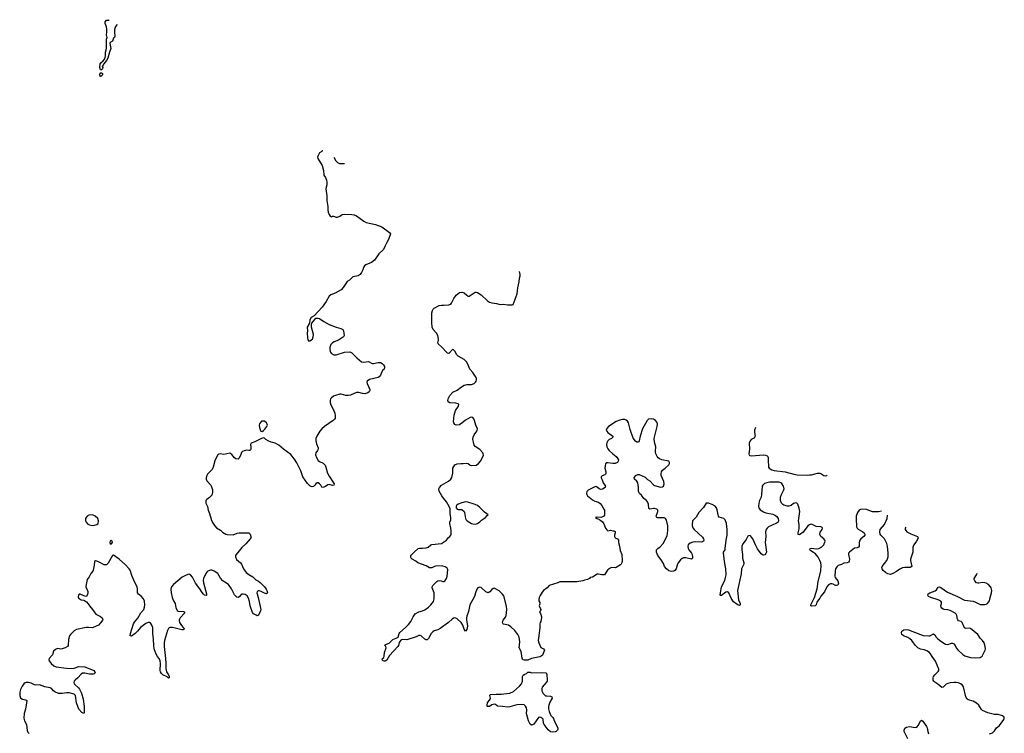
# Model space of a CAD drawing. Header units: inches. Extents: x 1384771 to 1534001, y 461348 to 645899.
# Tile 64 of 105: x 1506801 to 1523253, y 541020 to 552950. Entities that reach past the tile are written whole.
import ezdxf

# ---------------------------------------------------------------- set-up
doc = ezdxf.new("R2010")
doc.units = ezdxf.units.IN
doc.header["$MEASUREMENT"] = 0
for name, color, linetype in [('B5504', 7, 'Continuous'), ('B5505', 7, 'Continuous'), ('B5514', 7, 'Continuous'), ('B5515', 7, 'Continuous'), ('B5524', 7, 'Continuous')]:
    doc.layers.add(name, color=color, linetype=linetype)

msp = doc.modelspace()

# ---------------------------------------------------------------- linework, layer by layer
at = {"layer": 'B5504', "color": 6, "elevation": 700}
for points in [[(1510000, 545412), (1509941, 545350), (1509927, 545330), (1509915, 545290), (1509916, 545270), (1509930, 545242), (1509996, 545170), (1510000, 545158)], [(1510000, 544993), (1509970, 544963), (1509926, 544930), (1509911, 544910), (1509911, 544870), (1509940, 544810), (1509952, 544752), (1509975, 544695), (1509999, 544599), (1510000, 544595)], [(1510000, 543746), (1509990, 543747), (1509947, 543733), (1509927, 543713), (1509911, 543690), (1509872, 543610), (1509867, 543573), (1509870, 543535), (1509920, 543350), (1509924, 543330), (1509916, 543324), (1509890, 543331), (1509870, 543347), (1509850, 543372), (1509813, 543433), (1509741, 543530), (1509690, 543633), (1509657, 543670), (1509630, 543678), (1509610, 543676), (1509570, 543661), (1509517, 543630), (1509370, 543508), (1509337, 543470), (1509324, 543430), (1509331, 543369), (1509350, 543289), (1509370, 543234), (1509400, 543190), (1509410, 543122), (1509424, 543084), (1509432, 543072), (1509450, 543063), (1509539, 543059), (1509557, 543050), (1509553, 543030), (1509480, 542950), (1509469, 542930), (1509465, 542910), (1509473, 542870), (1509503, 542823), (1509535, 542790), (1509547, 542770), (1509542, 542758), (1509530, 542750), (1509510, 542750), (1509352, 542788), (1509311, 542789), (1509298, 542782), (1509287, 542773), (1509270, 542741), (1509223, 542570), (1509217, 542530), (1509217, 542470), (1509239, 542270), (1509243, 542190), (1509241, 542101), (1509252, 542050), (1509290, 541996), (1509300, 541970), (1509299, 541950), (1509290, 541944), (1509264, 541964), (1509190, 541999), (1509170, 542020), (1509154, 542050), (1509150, 542070), (1509154, 542190), (1509149, 542230), (1509133, 542270), (1509104, 542304), (1509082, 542342), (1509049, 542430), (1509040, 542490), (1509035, 542595), (1509025, 542690), (1509025, 542790), (1509011, 542830), (1508990, 542857), (1508970, 542871), (1508950, 542872), (1508910, 542856), (1508819, 542790), (1508770, 542729), (1508730, 542690), (1508670, 542645), (1508648, 542648), (1508650, 542690), (1508703, 542850), (1508720, 542880), (1508773, 542947), (1508824, 543036), (1508874, 543090), (1508889, 543130), (1508893, 543170), (1508885, 543230), (1508868, 543270), (1508833, 543313), (1508785, 543345), (1508770, 543370), (1508769, 543430), (1508761, 543470), (1508724, 543544), (1508676, 543656), (1508645, 543745), (1508632, 543770), (1508570, 543837), (1508461, 543930), (1508370, 543996), (1508350, 543990), (1508278, 543862), (1508250, 543837), (1508230, 543834), (1508210, 543837), (1508130, 543884), (1508090, 543900), (1508070, 543901), (1508051, 543890), (1508047, 543830), (1508030, 543749), (1508022, 543730), (1507988, 543690), (1507962, 543638), (1507930, 543590), (1507910, 543510), (1507907, 543470), (1507938, 543390), (1507938, 543362), (1507931, 543330), (1507910, 543309), (1507870, 543319), (1507810, 543349), (1507794, 543346), (1507782, 543330), (1507778, 543310), (1507780, 543290), (1507790, 543275), (1507810, 543262), (1507830, 543254), (1507870, 543248), (1507917, 543217), (1507945, 543185), (1507965, 543150), (1508020, 543090), (1508072, 543012), (1508153, 542973), (1508180, 542950), (1508190, 542930), (1508186, 542910), (1508157, 542870), (1508116, 542830), (1508031, 542789), (1508010, 542785), (1507950, 542791), (1507912, 542788), (1507750, 542756), (1507710, 542736), (1507650, 542674), (1507633, 542647), (1507618, 542590), (1507613, 542490), (1507598, 542470), (1507562, 542450), (1507510, 542431), (1507487, 542427), (1507430, 542439), (1507397, 542423), (1507368, 542392), (1507350, 542330), (1507294, 542270), (1507289, 542250), (1507293, 542230), (1507327, 542190), (1507370, 542150), (1507410, 542133), (1507581, 542110), (1507650, 542106), (1507710, 542112), (1507790, 542139), (1507890, 542134), (1508037, 542070), (1508056, 542050), (1508060, 542030), (1508057, 542023), (1508046, 542014), (1508029, 542011), (1507970, 542010), (1507890, 542025), (1507850, 542024), (1507829, 542011), (1507773, 541947), (1507730, 541910), (1507713, 541890), (1507708, 541872), (1507713, 541850), (1507726, 541830), (1507781, 541781), (1507799, 541759), (1507833, 541693), (1507863, 541590), (1507878, 541470), (1507878, 541362), (1507870, 541353), (1507840, 541370), (1507790, 541426), (1507750, 541530), (1507734, 541650), (1507712, 541672), (1507630, 541696), (1507590, 541695), (1507510, 541683), (1507450, 541687), (1507390, 541711), (1507368, 541728), (1507331, 541771), (1507310, 541782), (1507219, 541799), (1507131, 541829), (1507070, 541824), (1507050, 541828), (1506990, 541859), (1506950, 541872), (1506908, 541872), (1506890, 541865), (1506871, 541849), (1506843, 541810), (1506814, 541750), (1506804, 541710), (1506801, 541650), (1506815, 541615), (1506837, 541597), (1506850, 541590), (1506901, 541581), (1506918, 541570), (1506917, 541530), (1506896, 541424), (1506873, 541350), (1506872, 541272), (1506882, 541230), (1506914, 541170), (1506925, 541065), (1506938, 541038), (1506957, 541017)]]:
    msp.add_lwpolyline(points, dxfattribs=at)
for points in [[(1507970, 544670), (1507931, 544650), (1507912, 544630), (1507902, 544610), (1507902, 544570), (1507910, 544548), (1507938, 544518), (1507970, 544503), (1508010, 544497), (1508050, 544498), (1508090, 544509), (1508113, 544530), (1508120, 544570), (1508105, 544610), (1508064, 544650), (1508027, 544667)], [(1508330, 544241), (1508311, 544230), (1508305, 544210), (1508311, 544191), (1508330, 544184), (1508351, 544210), (1508345, 544230)]]:
    msp.add_lwpolyline(points, close=True, dxfattribs=at)
at = {"layer": 'B5505', "color": 6, "elevation": 600}
msp.add_lwpolyline([(1508429, 552870), (1508402, 552838), (1508385, 552785), (1508383, 552750), (1508389, 552671), (1508385, 552655), (1508370, 552643), (1508350, 552590), (1508315, 552570), (1508307, 552553), (1508325, 552470), (1508299, 552410), (1508273, 552307), (1508252, 552268), (1508205, 552215), (1508184, 552176), (1508180, 552170), (1508188, 552150), (1508182, 552130), (1508170, 552113), (1508150, 552113), (1508138, 552150), (1508145, 552210), (1508154, 552230), (1508195, 552265), (1508222, 552298), (1508236, 552344), (1508236, 552410), (1508253, 552470), (1508249, 552570), (1508254, 552626), (1508262, 552650), (1508256, 552676), (1508250, 552686), (1508249, 552710), (1508255, 552730), (1508257, 552790), (1508249, 552829), (1508227, 552887), (1508230, 552912), (1508250, 552941), (1508290, 552945), (1508297, 552950)], dxfattribs=at)
msp.add_lwpolyline([(1508150, 551995), (1508141, 552030), (1508146, 552054), (1508150, 552063), (1508170, 552064), (1508187, 552050), (1508184, 552030)], close=True, dxfattribs=at)
at = {"layer": 'B5514', "color": 6, "elevation": 700}
for points in [[(1511932, 550000), (1511933, 549930), (1511949, 549830), (1511947, 549770), (1511954, 549730), (1511970, 549691), (1511990, 549663), (1512010, 549656), (1512030, 549666), (1512045, 549665), (1512090, 549651), (1512110, 549651), (1512150, 549668), (1512188, 549692), (1512230, 549700), (1512350, 549696), (1512390, 549689), (1512431, 549671), (1512550, 549580), (1512590, 549558), (1512745, 549525), (1512851, 549490), (1512981, 549390), (1512995, 549370), (1512965, 549275), (1512933, 549227), (1512910, 549170), (1512879, 549110), (1512803, 549037), (1512729, 548930), (1512678, 548890), (1512587, 548853), (1512563, 548837), (1512545, 548810), (1512533, 548770), (1512510, 548722), (1512489, 548690), (1512454, 548670), (1512369, 548651), (1512310, 548598), (1512270, 548574), (1512207, 548473), (1512170, 548433), (1512070, 548376), (1511998, 548350), (1511971, 548330), (1511923, 548237), (1511854, 548146), (1511721, 547999), (1511670, 547969), (1511651, 547930), (1511641, 547879), (1511606, 547810), (1511608, 547750), (1511604, 547710), (1511610, 547634), (1511616, 547596), (1511630, 547576), (1511650, 547581), (1511692, 547610), (1511707, 547650), (1511708, 547690), (1511677, 547810), (1511678, 547842), (1511685, 547875), (1511726, 547934), (1511750, 547958), (1511790, 547961), (1511810, 547954), (1511882, 547902), (1511970, 547854), (1512090, 547809), (1512168, 547788), (1512203, 547770), (1512213, 547750), (1512224, 547670), (1512213, 547650), (1512130, 547592), (1512056, 547564), (1512030, 547550), (1512010, 547531), (1512002, 547518), (1511985, 547470), (1511981, 547430), (1511993, 547393), (1512013, 547370), (1512049, 547349), (1512090, 547346), (1512230, 547392), (1512315, 547395), (1512350, 547379), (1512435, 547295), (1512510, 547233), (1512550, 547226), (1512630, 547238), (1512690, 547205), (1512710, 547200), (1512790, 547220), (1512830, 547221), (1512860, 547200), (1512879, 547179), (1512895, 547150), (1512894, 547130), (1512889, 547110), (1512866, 547090), (1512844, 547050), (1512832, 547010), (1512810, 546981), (1512790, 546970), (1512645, 546935), (1512607, 546910), (1512602, 546890), (1512605, 546870), (1512649, 546770), (1512649, 546750), (1512640, 546730), (1512620, 546710), (1512570, 546694), (1512530, 546699), (1512470, 546715), (1512430, 546716), (1512390, 546703), (1512330, 546674), (1512290, 546668), (1512250, 546670), (1512170, 546690), (1512150, 546691), (1512076, 546670), (1512044, 546656), (1512010, 546630), (1511996, 546610), (1511989, 546590), (1511986, 546550), (1512002, 546510), (1512035, 546450), (1512064, 546370), (1512072, 546330), (1512070, 546290), (1512060, 546270), (1512039, 546250), (1511892, 546148), (1511851, 546109), (1511818, 546070), (1511765, 545990), (1511749, 545950), (1511747, 545910), (1511761, 545861), (1511789, 545790), (1511786, 545770), (1511776, 545750), (1511748, 545710), (1511745, 545675), (1511758, 545630), (1511790, 545581), (1511810, 545564), (1511870, 545537), (1511904, 545504), (1511918, 545470), (1511943, 545370), (1511970, 545320), (1512045, 545210), (1512053, 545190), (1512052, 545168), (1512030, 545163), (1511970, 545181), (1511950, 545176), (1511913, 545147), (1511868, 545128), (1511850, 545133), (1511830, 545168), (1511810, 545191), (1511790, 545205), (1511770, 545207), (1511750, 545189), (1511734, 545166), (1511710, 545146), (1511690, 545142), (1511670, 545145), (1511650, 545156), (1511610, 545198), (1511530, 545310), (1511497, 545410), (1511430, 545540), (1511390, 545604), (1511330, 545681), (1511211, 545770), (1511130, 545839), (1511069, 545870), (1511001, 545890), (1510953, 545910), (1510916, 545930), (1510890, 545953), (1510870, 545958), (1510830, 545944), (1510730, 545893), (1510667, 545870), (1510658, 545850), (1510663, 545810), (1510661, 545770), (1510651, 545750), (1510630, 545747), (1510588, 545752), (1510550, 545745), (1510526, 545734), (1510508, 545712), (1510493, 545667), (1510465, 545615), (1510450, 545602), (1510410, 545609), (1510390, 545626), (1510344, 545684), (1510330, 545695), (1510310, 545701), (1510210, 545682), (1510150, 545691), (1510130, 545689), (1510118, 545682), (1510104, 545670), (1510063, 545577), (1510033, 545470), (1510017, 545430), (1510000, 545412)], [(1520000, 544508), (1519969, 544490), (1519890, 544384), (1519830, 544341), (1519810, 544344), (1519806, 544370), (1519823, 544437), (1519826, 544474), (1519825, 544510), (1519814, 544570), (1519834, 544730), (1519826, 544786), (1519802, 544850), (1519787, 544867), (1519770, 544872), (1519750, 544870), (1519730, 544862), (1519690, 544830), (1519650, 544816), (1519630, 544816), (1519570, 544832), (1519550, 544846), (1519530, 544870), (1519515, 544910), (1519515, 544970), (1519530, 545010), (1519570, 545090), (1519573, 545110), (1519564, 545150), (1519535, 545195), (1519517, 545210), (1519490, 545216), (1519330, 545218), (1519283, 545210), (1519245, 545195), (1519218, 545170), (1519209, 545150), (1519197, 545010), (1519189, 544970), (1519165, 544915), (1519153, 544870), (1519145, 544810), (1519150, 544790), (1519175, 544755), (1519230, 544720), (1519270, 544707), (1519384, 544684), (1519430, 544662), (1519450, 544644), (1519472, 544612), (1519482, 544570), (1519473, 544550), (1519460, 544540), (1519363, 544497), (1519315, 544470), (1519289, 544451), (1519274, 544426), (1519265, 544390), (1519268, 544310), (1519259, 544210), (1519280, 544050), (1519270, 544024), (1519250, 544004), (1519230, 543997), (1519210, 544002), (1519190, 544022), (1519130, 544106), (1519095, 544170), (1519050, 544270), (1519030, 544299), (1519010, 544319), (1518990, 544325), (1518970, 544314), (1518940, 544260), (1518882, 544190), (1518870, 544149), (1518867, 544090), (1518880, 544010), (1518876, 543950), (1518899, 543870), (1518899, 543850), (1518864, 543770), (1518856, 543684), (1518795, 543410), (1518812, 543250), (1518838, 543190), (1518840, 543170), (1518830, 543158), (1518790, 543175), (1518730, 543216), (1518690, 543279), (1518650, 543367), (1518630, 543386), (1518601, 543379), (1518530, 543324), (1518510, 543323), (1518507, 543327), (1518508, 543368), (1518526, 543470), (1518583, 543577), (1518596, 543624), (1518603, 543670), (1518598, 543770), (1518575, 543890), (1518567, 543990), (1518560, 544030), (1518561, 544050), (1518586, 544090), (1518591, 544110), (1518605, 544250), (1518621, 544330), (1518621, 544430), (1518609, 544529), (1518590, 544590), (1518569, 544610), (1518490, 544631), (1518477, 544650), (1518471, 544670), (1518457, 544757), (1518445, 544790), (1518419, 544819), (1518370, 544848), (1518310, 544867), (1518270, 544866), (1518226, 544794), (1518146, 544710), (1518104, 544636), (1518063, 544597), (1518045, 544570), (1518035, 544510), (1518037, 544490), (1518050, 544457), (1518072, 544430), (1518210, 544300), (1518228, 544270), (1518231, 544250), (1518224, 544230), (1518210, 544220), (1518190, 544215), (1518090, 544222), (1518050, 544217), (1518002, 544198), (1517970, 544170), (1517964, 544150), (1517971, 544110), (1517981, 544090), (1518027, 544030), (1518036, 544010), (1518045, 543970), (1518045, 543950), (1518040, 543940), (1518026, 543934), (1517930, 543956), (1517890, 543951), (1517870, 543942), (1517842, 543918), (1517804, 543870), (1517784, 543830), (1517771, 543770), (1517750, 543743), (1517730, 543731), (1517690, 543727), (1517650, 543738), (1517608, 543770), (1517576, 543810), (1517557, 543857), (1517520, 543920), (1517463, 543990), (1517440, 544050), (1517440, 544070), (1517444, 544090), (1517461, 544110), (1517500, 544140), (1517550, 544194), (1517617, 544323), (1517633, 544410), (1517632, 544432), (1517628, 544490), (1517610, 544585), (1517592, 544612), (1517570, 544621), (1517462, 544622), (1517446, 544626), (1517437, 544650), (1517466, 544730), (1517461, 544750), (1517445, 544765), (1517410, 544779), (1517390, 544780), (1517330, 544765), (1517316, 544776), (1517305, 544850), (1517292, 544892), (1517276, 544910), (1517230, 544944), (1517190, 544999), (1517158, 545030), (1517144, 545050), (1517138, 545070), (1517138, 545130), (1517128, 545208), (1517110, 545236), (1517076, 545270), (1517070, 545290), (1517078, 545310), (1517095, 545330), (1517130, 545348), (1517150, 545347), (1517250, 545303), (1517290, 545266), (1517330, 545239), (1517390, 545173), (1517410, 545161), (1517510, 545134), (1517541, 545139), (1517557, 545150), (1517570, 545190), (1517562, 545230), (1517522, 545330), (1517518, 545358), (1517523, 545390), (1517541, 545419), (1517587, 545450), (1517649, 545510), (1517658, 545530), (1517661, 545550), (1517649, 545569), (1517530, 545594), (1517490, 545611), (1517470, 545626), (1517451, 545650), (1517431, 545690), (1517425, 545730), (1517428, 545810), (1517408, 545890), (1517404, 545950), (1517453, 546150), (1517457, 546190), (1517450, 546218), (1517427, 546247), (1517390, 546270), (1517350, 546280), (1517310, 546272), (1517288, 546252), (1517210, 546112), (1517169, 545990), (1517153, 545907), (1517145, 545895), (1517130, 545886), (1517110, 545890), (1517090, 545903), (1517053, 545953), (1517000, 546100), (1516972, 546210), (1516956, 546236), (1516934, 546254), (1516910, 546264), (1516870, 546266), (1516830, 546257), (1516770, 546231), (1516637, 546150), (1516610, 546118), (1516602, 546090), (1516609, 546070), (1516628, 546050), (1516710, 545990), (1516711, 545971), (1516689, 545951), (1516650, 545930), (1516629, 545910), (1516610, 545876), (1516604, 545850), (1516612, 545810), (1516630, 545774), (1516652, 545750), (1516710, 545692), (1516770, 545646), (1516796, 545610), (1516804, 545590), (1516803, 545570), (1516790, 545549), (1516750, 545533), (1516710, 545531), (1516630, 545544), (1516610, 545541), (1516590, 545525), (1516581, 545490), (1516579, 545450), (1516596, 545390), (1516597, 545370), (1516588, 545352), (1516578, 545342), (1516534, 545326), (1516515, 545310), (1516515, 545305), (1516516, 545290), (1516536, 545256), (1516552, 545210), (1516580, 545170), (1516588, 545150), (1516582, 545130), (1516539, 545101), (1516510, 545098), (1516486, 545106), (1516450, 545136), (1516430, 545145), (1516410, 545139), (1516297, 545083), (1516279, 545061), (1516270, 545030), (1516275, 545010), (1516290, 544990), (1516370, 544926), (1516410, 544903), (1516470, 544882), (1516502, 544862), (1516527, 544830), (1516564, 544770), (1516572, 544750), (1516575, 544690), (1516572, 544668), (1516560, 544650), (1516530, 544633), (1516510, 544630), (1516450, 544635), (1516423, 544630), (1516439, 544619), (1516443, 544610), (1516479, 544599), (1516488, 544590), (1516505, 544585), (1516538, 544558), (1516562, 544522), (1516590, 544451), (1516610, 544421), (1516630, 544403), (1516670, 544414), (1516710, 544404), (1516730, 544404), (1516753, 544393), (1516752, 544372), (1516738, 544330), (1516737, 544310), (1516750, 544286), (1516791, 544271), (1516805, 544250), (1516809, 544210), (1516825, 544150), (1516836, 544076), (1516864, 544010), (1516867, 543910), (1516860, 543870), (1516850, 543846), (1516841, 543839), (1516770, 543790), (1516750, 543785), (1516690, 543792), (1516646, 543770), (1516640, 543760), (1516622, 543750), (1516614, 543730), (1516570, 543667), (1516530, 543667), (1516470, 543682), (1516450, 543680), (1516370, 543633), (1516335, 543625), (1516321, 543610), (1516290, 543591), (1516238, 543582), (1516210, 543569), (1516110, 543550), (1515865, 543555), (1515828, 543552), (1515790, 543535), (1515650, 543493), (1515617, 543450), (1515552, 543408), (1515530, 543381), (1515497, 543323), (1515482, 543290), (1515474, 543254), (1515476, 543236), (1515490, 543206), (1515493, 543187), (1515481, 543150), (1515508, 543090), (1515505, 543075), (1515485, 543050), (1515505, 543025), (1515521, 542970), (1515522, 542950), (1515512, 542930), (1515511, 542890), (1515496, 542870), (1515491, 542849), (1515491, 542790), (1515478, 542650), (1515466, 542570), (1515475, 542530), (1515510, 542454), (1515556, 542430), (1515570, 542410), (1515534, 542326), (1515516, 542310), (1515490, 542300), (1515350, 542270), (1515290, 542245), (1515230, 542241), (1515209, 542249), (1515196, 542276), (1515182, 542390), (1515149, 542450), (1515157, 542550), (1515145, 542625), (1515127, 542670), (1515077, 542737), (1515010, 542801), (1514967, 542827), (1514886, 542846), (1514874, 542854), (1514867, 542867), (1514879, 542910), (1514916, 542964), (1514928, 542990), (1514939, 543090), (1514934, 543146), (1514890, 543318), (1514870, 543348), (1514830, 543388), (1514810, 543404), (1514730, 543445), (1514710, 543441), (1514690, 543427), (1514656, 543384), (1514630, 543370), (1514590, 543385), (1514510, 543459), (1514490, 543462), (1514458, 543450), (1514441, 543430), (1514417, 543370), (1514402, 543310), (1514322, 543170), (1514302, 543058), (1514270, 542978), (1514264, 542950), (1514265, 542910), (1514280, 542850), (1514281, 542810), (1514270, 542755), (1514250, 542729), (1514230, 542763), (1514207, 542830), (1514175, 542875), (1514110, 542936), (1514090, 542947), (1514070, 542950), (1514050, 542943), (1514027, 542930), (1513965, 542875), (1513828, 542772), (1513790, 542749), (1513729, 542731), (1513703, 542717), (1513677, 542690), (1513630, 542607), (1513610, 542584), (1513590, 542583), (1513570, 542593), (1513510, 542650), (1513490, 542656), (1513470, 542653), (1513427, 542633), (1513270, 542583), (1513190, 542586), (1513170, 542579), (1513143, 542537), (1513131, 542490), (1513121, 542470), (1512979, 542321), (1512936, 542244), (1512910, 542226), (1512890, 542225), (1512873, 542233), (1512856, 542250), (1512863, 542270), (1512883, 542290), (1512891, 542309), (1512894, 542370), (1512925, 542450), (1512921, 542470), (1512904, 542490), (1512910, 542499), (1512929, 542510), (1512974, 542526), (1513036, 542590), (1513090, 542611), (1513123, 542630), (1513139, 542690), (1513150, 542705), (1513250, 542790), (1513300, 542840), (1513336, 542890), (1513374, 542970), (1513410, 543016), (1513470, 543050), (1513530, 543065), (1513570, 543087), (1513630, 543129), (1513672, 543170), (1513714, 543226), (1513729, 543270), (1513726, 543366), (1513695, 543450), (1513694, 543470), (1513703, 543490), (1513770, 543556), (1513790, 543568), (1513814, 543574), (1513842, 543570), (1513870, 543559), (1513890, 543558), (1513910, 543576), (1513932, 543610), (1513942, 543650), (1513952, 543752), (1513949, 543770), (1513941, 543781), (1513910, 543805), (1513870, 543815), (1513770, 543818), (1513733, 543810), (1513690, 543789), (1513650, 543787), (1513590, 543822), (1513456, 543870), (1513419, 543899), (1513361, 543930), (1513342, 543950), (1513334, 543970), (1513338, 543990), (1513390, 544050), (1513457, 544110), (1513483, 544117), (1513530, 544116), (1513590, 544122), (1513626, 544134), (1513670, 544170), (1513690, 544178), (1513850, 544196), (1513930, 544250), (1513965, 544295), (1513990, 544310), (1514006, 544330), (1514011, 544350), (1514012, 544410), (1514007, 544450), (1513987, 544530), (1513989, 544550), (1514003, 544590), (1514007, 544627), (1513995, 544690), (1513992, 544772), (1513979, 544810), (1513931, 544891), (1513880, 544950), (1513852, 544990), (1513810, 545069), (1513806, 545110), (1513815, 545130), (1513850, 545170), (1513967, 545233), (1514005, 545270), (1514021, 545299), (1514040, 545370), (1514037, 545450), (1514072, 545510), (1514110, 545526), (1514170, 545530), (1514212, 545528), (1514270, 545534), (1514295, 545530), (1514330, 545503), (1514350, 545495), (1514430, 545505), (1514469, 545530), (1514503, 545570), (1514536, 545630), (1514550, 545670), (1514547, 545690), (1514537, 545710), (1514490, 545764), (1514410, 545815), (1514397, 545837), (1514381, 545890), (1514375, 545930), (1514377, 545970), (1514392, 546008), (1514437, 546070), (1514447, 546090), (1514450, 546110), (1514425, 546170), (1514402, 546250), (1514390, 546276), (1514370, 546299), (1514350, 546303), (1514330, 546299), (1514250, 546256), (1514190, 546204), (1514150, 546179), (1514093, 546173), (1514070, 546182), (1514053, 546210), (1514050, 546230), (1514062, 546338), (1514084, 546416), (1514131, 546490), (1514136, 546516), (1514126, 546530), (1514090, 546542), (1513987, 546547), (1513970, 546554), (1513957, 546577), (1513962, 546610), (1513990, 546670), (1514037, 546723), (1514110, 546758), (1514185, 546815), (1514230, 546841), (1514270, 546851), (1514350, 546853), (1514396, 546870), (1514417, 546890), (1514427, 546910), (1514434, 546930), (1514434, 546950), (1514426, 546970), (1514371, 547051), (1514325, 547110), (1514290, 547192), (1514267, 547230), (1514226, 547270), (1514126, 547326), (1514107, 547347), (1514072, 547410), (1514050, 547431), (1514030, 547438), (1513981, 547379), (1513970, 547372), (1513950, 547375), (1513930, 547390), (1513854, 547474), (1513794, 547530), (1513787, 547550), (1513800, 547590), (1513801, 547610), (1513788, 547670), (1513768, 547710), (1513709, 547769), (1513694, 547810), (1513686, 547890), (1513690, 548050), (1513697, 548090), (1513709, 548111), (1513729, 548130), (1513810, 548172), (1513850, 548180), (1513890, 548178), (1513970, 548186), (1514003, 548197), (1514018, 548210), (1514057, 548290), (1514096, 548344), (1514150, 548387), (1514190, 548396), (1514225, 548385), (1514270, 548343), (1514291, 548331), (1514310, 548331), (1514330, 548339), (1514410, 548393), (1514430, 548394), (1514450, 548389), (1514510, 548353), (1514615, 548250), (1514650, 548227), (1514690, 548214), (1514770, 548207), (1514830, 548191), (1514890, 548194), (1514950, 548184), (1515010, 548181), (1515030, 548181), (1515048, 548190), (1515114, 548370), (1515125, 548470), (1515146, 548570), (1515150, 548630), (1515163, 548670), (1515163, 548690), (1515151, 548740)], [(1519093, 546131), (1519079, 546090), (1519079, 546050), (1519090, 545990), (1519085, 545975), (1519070, 545957), (1519025, 545930), (1519004, 545910), (1518988, 545872), (1518998, 545770), (1518984, 545690), (1518988, 545670), (1519003, 545663), (1519030, 545661), (1519230, 545676), (1519264, 545670), (1519290, 545658), (1519300, 545650), (1519306, 545630), (1519305, 545590), (1519315, 545470), (1519324, 545450), (1519339, 545439), (1519366, 545426), (1519410, 545413), (1519590, 545394), (1519734, 545354), (1519790, 545344), (1519970, 545335), (1520000, 545339)], [(1510000, 545158), (1510020, 545090), (1510025, 545050), (1510010, 545003), (1510000, 544993)], [(1510000, 544595), (1510023, 544543), (1510055, 544495), (1510090, 544458), (1510155, 544415), (1510190, 544383), (1510248, 544350), (1510270, 544343), (1510370, 544341), (1510435, 544365), (1510470, 544370), (1510611, 544371), (1510630, 544369), (1510653, 544350), (1510665, 544310), (1510663, 544290), (1510653, 544270), (1510578, 544190), (1510510, 544129), (1510470, 544070), (1510418, 544010), (1510408, 543990), (1510407, 543970), (1510426, 543926), (1510491, 543871), (1510508, 543850), (1510541, 543770), (1510586, 543710), (1510630, 543675), (1510697, 543637), (1510744, 543584), (1510790, 543561), (1510819, 543539), (1510890, 543470), (1510921, 543430), (1510930, 543410), (1510940, 543370), (1510938, 543362), (1510926, 543354), (1510890, 543361), (1510833, 543393), (1510810, 543400), (1510790, 543400), (1510768, 543390), (1510763, 543370), (1510767, 543350), (1510787, 543290), (1510830, 543090), (1510826, 543070), (1510790, 542995), (1510770, 542986), (1510750, 542993), (1510710, 543018), (1510690, 543042), (1510654, 543150), (1510641, 543221), (1510622, 543282), (1510599, 543319), (1510570, 543338), (1510534, 543346), (1510515, 543345), (1510501, 543339), (1510470, 543302), (1510450, 543290), (1510430, 543295), (1510410, 543311), (1510390, 543336), (1510338, 543438), (1510290, 543506), (1510226, 543546), (1510195, 543570), (1510156, 543616), (1510109, 543690), (1510050, 543730), (1510010, 543745), (1510000, 543746)]]:
    msp.add_lwpolyline(points, dxfattribs=at)
for points in [[(1510870, 546240), (1510844, 546236), (1510822, 546218), (1510808, 546192), (1510804, 546170), (1510808, 546130), (1510823, 546083), (1510830, 546070), (1510850, 546066), (1510877, 546083), (1510897, 546103), (1510933, 546147), (1510940, 546170), (1510937, 546190), (1510922, 546210), (1510890, 546236)], [(1514251, 544889), (1514190, 544875), (1514130, 544853), (1514102, 544830), (1514093, 544810), (1514094, 544790), (1514108, 544768), (1514130, 544761), (1514190, 544761), (1514227, 544730), (1514235, 544710), (1514250, 544610), (1514259, 544590), (1514280, 544570), (1514348, 544530), (1514370, 544523), (1514410, 544518), (1514450, 544528), (1514490, 544554), (1514517, 544583), (1514582, 544630), (1514610, 544662), (1514626, 544670), (1514608, 544690), (1514570, 544717), (1514490, 544797), (1514450, 544826), (1514395, 544850), (1514290, 544884)], [(1515350, 542031), (1515518, 542038), (1515590, 542030), (1515607, 542010), (1515617, 541910), (1515612, 541890), (1515600, 541870), (1515533, 541790), (1515526, 541770), (1515528, 541730), (1515550, 541685), (1515589, 541649), (1515610, 541644), (1515670, 541641), (1515693, 541630), (1515697, 541610), (1515658, 541542), (1515640, 541490), (1515635, 541465), (1515637, 541430), (1515646, 541386), (1515668, 541328), (1515676, 541316), (1515710, 541286), (1515720, 541270), (1515744, 541204), (1515793, 541110), (1515793, 541087), (1515787, 541073), (1515765, 541050), (1515750, 541045), (1515710, 541040), (1515670, 541047), (1515630, 541080), (1515563, 541170), (1515554, 541190), (1515550, 541250), (1515542, 541262), (1515510, 541285), (1515490, 541291), (1515470, 541282), (1515390, 541173), (1515370, 541160), (1515350, 541159), (1515330, 541174), (1515300, 541230), (1515288, 541290), (1515270, 541349), (1515276, 541410), (1515270, 541445), (1515255, 541475), (1515230, 541495), (1515190, 541502), (1515110, 541497), (1514990, 541461), (1514950, 541456), (1514869, 541471), (1514790, 541474), (1514778, 541478), (1514750, 541502), (1514730, 541507), (1514690, 541498), (1514650, 541470), (1514630, 541467), (1514618, 541470), (1514614, 541474), (1514612, 541492), (1514619, 541530), (1514660, 541590), (1514665, 541610), (1514656, 541650), (1514662, 541670), (1514763, 541677), (1514850, 541674), (1514890, 541678), (1514988, 541692), (1515050, 541717), (1515152, 541808), (1515186, 541850), (1515201, 541890), (1515205, 541970), (1515212, 541990), (1515242, 542010), (1515270, 542022), (1515290, 542040), (1515330, 542043)]]:
    msp.add_lwpolyline(points, close=True, dxfattribs=at)
at = {"layer": 'B5515', "color": 6, "elevation": 700}
for points in [[(1511857, 550768), (1511852, 550748), (1511813, 550727), (1511780, 550670), (1511777, 550650), (1511782, 550630), (1511856, 550510), (1511875, 550430), (1511884, 550350), (1511910, 550310), (1511926, 550270), (1511934, 550234), (1511933, 550190), (1511920, 550150), (1511918, 550122), (1511932, 550008), (1511932, 550000)], [(1512227, 550541), (1512170, 550542), (1512150, 550543), (1512118, 550558), (1512090, 550586), (1512056, 550646)]]:
    msp.add_lwpolyline(points, dxfattribs=at)
at = {"layer": 'B5524', "color": 6, "elevation": 700}
for points in [[(1520000, 545339), (1520030, 545342), (1520130, 545368), (1520170, 545370), (1520190, 545363), (1520239, 545330), (1520270, 545324), (1520290, 545330), (1520295, 545335)], [(1521201, 544734), (1521150, 544724), (1521050, 544723), (1520950, 544761), (1520890, 544768), (1520850, 544761), (1520830, 544750), (1520800, 544710), (1520779, 544650), (1520776, 544610), (1520784, 544470), (1520793, 544450), (1520810, 544435), (1520890, 544390), (1520910, 544372), (1520923, 544350), (1520921, 544330), (1520905, 544310), (1520855, 544270), (1520840, 544250), (1520826, 544210), (1520826, 544150), (1520815, 544130), (1520797, 544123), (1520750, 544114), (1520668, 544050), (1520652, 544030), (1520649, 544010), (1520664, 543930), (1520662, 543898), (1520656, 543884), (1520630, 543871), (1520570, 543862), (1520530, 543841), (1520477, 543823), (1520457, 543803), (1520435, 543770), (1520424, 543730), (1520420, 543650), (1520426, 543626), (1520473, 543570), (1520481, 543530), (1520470, 543497), (1520450, 543490), (1520430, 543494), (1520393, 543513), (1520370, 543519), (1520350, 543520), (1520317, 543503), (1520289, 543471), (1520250, 543387), (1520187, 543313), (1520170, 543280), (1520133, 543230), (1520122, 543210), (1520110, 543169), (1520090, 543149), (1520030, 543143), (1520019, 543150), (1520021, 543170), (1520083, 543290), (1520125, 543435), (1520143, 543557), (1520185, 543730), (1520191, 543830), (1520185, 543870), (1520173, 543910), (1520144, 543964), (1520098, 544018), (1520064, 544044), (1520020, 544070), (1520002, 544090), (1520010, 544110), (1520030, 544114), (1520110, 544104), (1520152, 544108), (1520205, 544135), (1520237, 544170), (1520260, 544230), (1520255, 544250), (1520238, 544270), (1520188, 544310), (1520175, 544330), (1520171, 544350), (1520178, 544382), (1520209, 544430), (1520215, 544450), (1520210, 544459), (1520190, 544473), (1520110, 544478), (1520030, 544518), (1520010, 544513), (1520000, 544508)], [(1521608, 544467), (1521596, 544450), (1521595, 544430), (1521605, 544410), (1521625, 544390), (1521690, 544355), (1521801, 544310), (1521811, 544290), (1521807, 544270), (1521788, 544230), (1521739, 544170), (1521722, 544130), (1521727, 544070), (1521724, 544050), (1521683, 543930), (1521683, 543910), (1521707, 543810), (1521682, 543790), (1521590, 543792), (1521550, 543784), (1521510, 543765), (1521450, 543723), (1521390, 543690), (1521350, 543675), (1521306, 543686), (1521270, 543709), (1521230, 543741), (1521210, 543770), (1521206, 543790), (1521213, 543810), (1521288, 543910), (1521301, 543939), (1521311, 543970), (1521313, 544030), (1521301, 544150), (1521290, 544192), (1521250, 544270), (1521230, 544294), (1521189, 544330), (1521180, 544350), (1521174, 544390), (1521180, 544430), (1521251, 544509), (1521293, 544610), (1521300, 544668)], [(1523008, 541012), (1523053, 541030), (1523090, 541059), (1523124, 541110), (1523170, 541149), (1523220, 541210), (1523246, 541250), (1523253, 541270), (1523248, 541290), (1523225, 541310), (1523150, 541334), (1523090, 541336), (1522980, 541360), (1522890, 541400), (1522870, 541419), (1522826, 541490), (1522790, 541525), (1522730, 541557), (1522650, 541579), (1522632, 541592), (1522611, 541630), (1522570, 541796), (1522550, 541830), (1522522, 541850), (1522490, 541863), (1522450, 541871), (1522410, 541871), (1522350, 541864), (1522310, 541853), (1522281, 541839), (1522258, 541822), (1522230, 541791), (1522210, 541784), (1522143, 541843), (1522090, 541874), (1522073, 541890), (1522065, 541910), (1522064, 541950), (1522070, 541969), (1522090, 541996), (1522147, 542053), (1522158, 542070), (1522159, 542090), (1522104, 542224), (1522045, 542305), (1522022, 542350), (1522005, 542370), (1521957, 542397), (1521914, 542414), (1521850, 542427), (1521810, 542450), (1521767, 542490), (1521733, 542530), (1521706, 542570), (1521677, 542597), (1521641, 542621), (1521567, 542650), (1521542, 542670), (1521534, 542706), (1521541, 542730), (1521574, 542750), (1521623, 542757), (1521653, 542750), (1521850, 542670), (1521898, 542658), (1521990, 542648), (1522010, 542651), (1522070, 542681), (1522090, 542668), (1522112, 542630), (1522140, 542600), (1522190, 542559), (1522270, 542512), (1522310, 542506), (1522370, 542527), (1522390, 542526), (1522410, 542516), (1522430, 542490), (1522450, 542449), (1522474, 542414), (1522558, 542338), (1522594, 542314), (1522690, 542287), (1522770, 542280), (1522850, 542289), (1522883, 542310), (1522932, 542408), (1522937, 542430), (1522935, 542470), (1522914, 542530), (1522890, 542573), (1522850, 542610), (1522813, 542670), (1522690, 542771), (1522670, 542778), (1522610, 542770), (1522590, 542782), (1522547, 542870), (1522530, 542887), (1522490, 542903), (1522476, 542916), (1522470, 542930), (1522461, 542990), (1522451, 543010), (1522430, 543030), (1522350, 543076), (1522310, 543086), (1522250, 543091), (1522230, 543096), (1522208, 543110), (1522196, 543130), (1522195, 543150), (1522205, 543190), (1522202, 543210), (1522190, 543232), (1522150, 543254), (1522027, 543290), (1521987, 543310), (1521977, 543330), (1521983, 543350), (1522007, 543370), (1522097, 543403), (1522119, 543421), (1522150, 543462), (1522170, 543467), (1522190, 543457), (1522301, 543381), (1522470, 543309), (1522590, 543248), (1522730, 543230), (1522773, 543213), (1522830, 543182), (1522850, 543176), (1522930, 543175), (1522950, 543179), (1522970, 543190), (1522989, 543211), (1523003, 543237), (1523014, 543290), (1523040, 543370), (1523043, 543410), (1523035, 543450), (1523024, 543470), (1522990, 543506), (1522952, 543530), (1522930, 543537), (1522890, 543539), (1522830, 543529), (1522810, 543530), (1522790, 543538), (1522758, 543570), (1522748, 543590), (1522747, 543610), (1522791, 543670), (1522802, 543698)], [(1521641, 540930), (1521580, 541050), (1521578, 541070), (1521590, 541107), (1521618, 541122), (1521670, 541132), (1521764, 541116), (1521790, 541121), (1521821, 541159), (1521850, 541227), (1521870, 541239), (1521890, 541224), (1521955, 541135), (1521965, 541110), (1521973, 541050), (1521984, 541010)]]:
    msp.add_lwpolyline(points, dxfattribs=at)

doc.saveas('drawing.dxf')
